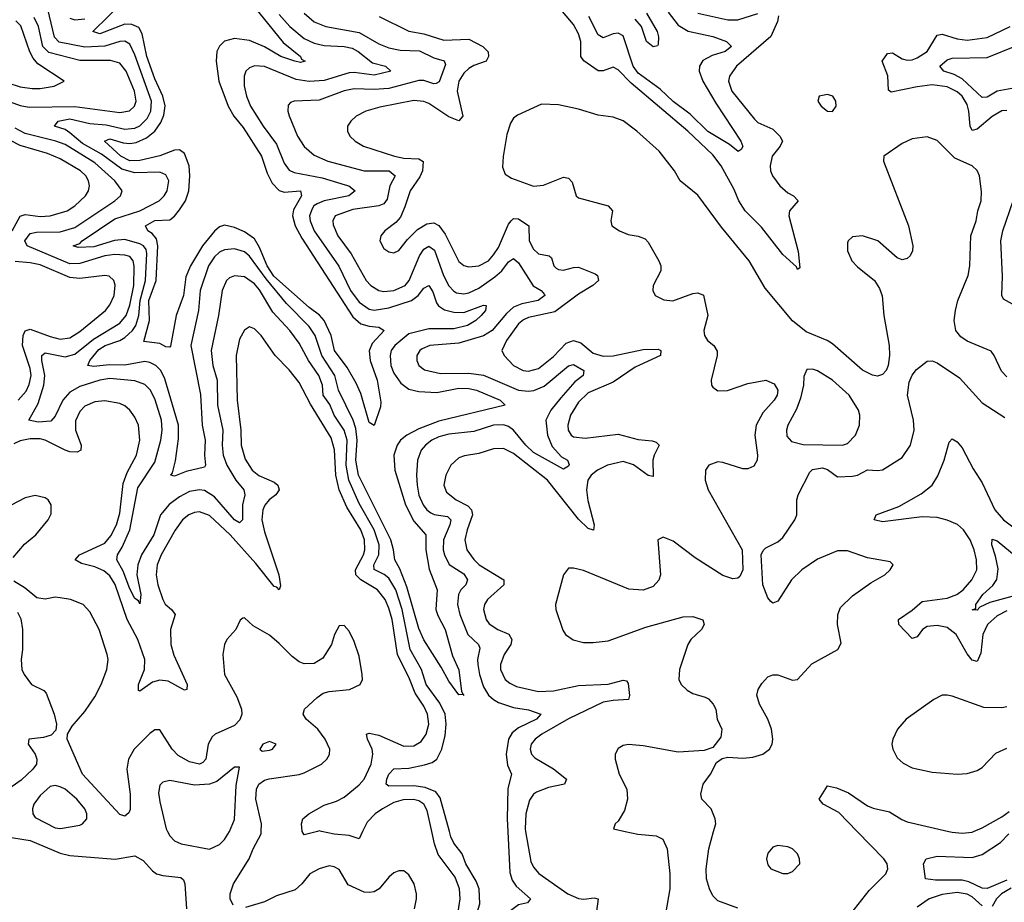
# Model space of a CAD drawing. Header units: inches. Extents: x 1843162 to 1959474, y 907081 to 1016326.
# Tile 73 of 256: x 1881148 to 1885099, y 939716 to 943257. Entities that reach past the tile are written whole.
import ezdxf

# ---------------------------------------------------------------- set-up
doc = ezdxf.new("R2010")
doc.units = ezdxf.units.IN
doc.header["$MEASUREMENT"] = 0
doc.layers.add('B8983', color=7, linetype='Continuous')
doc.layers.add('B8984', color=7, linetype='Continuous')

msp = doc.modelspace()

# ---------------------------------------------------------------- linework, layer by layer
at = {"layer": 'B8983', "color": 5}
for points, elevation in [([(1881090, 939979.3), (1881190, 939963), (1881310, 939913.1), (1881350, 939903.5), (1881531.4, 939888.6), (1881610, 939902), (1881643.3, 939883.3), (1881681.6, 939841.6), (1881697.6, 939830), (1881723, 939823), (1881795.1, 939815.1), (1881805.9, 939805.9), (1881811.4, 939790), (1881816.9, 939690)], 720), ([(1881740.8, 940000), (1881750, 939982.3), (1881770, 939962.8), (1881796.3, 939950), (1881910, 939929), (1881950, 939947.2), (1881970, 939967), (1881990, 939999.1), (1881990.4, 940000)], 740), ([(1882004.7, 939704.7), (1881993.1, 939730), (1881992.8, 939750), (1882006.6, 939790), (1882068.9, 939890), (1882084.5, 939930), (1882116.7, 939990), (1882117, 940000)], 720), ([(1882342.6, 940000), (1882290, 939986.3), (1882282.1, 940000)], 680), ([(1882524.1, 940000), (1882510, 939970.8), (1882470, 939983.8), (1882410, 939989.6), (1882359.4, 940000)], 680), ([(1882903.2, 939650), (1882915.2, 939730), (1882913.1, 939770), (1882895.8, 939815.8), (1882827.8, 939907.8), (1882813.1, 939950), (1882802, 940000)], 680), ([(1883106.4, 940000), (1883114.7, 939834.7), (1883124.1, 939804.1), (1883140.8, 939780.8), (1883198, 939730), (1883186.1, 939713.9), (1883150, 939704.9), (1883118, 939682), (1883084.1, 939635.9), (1883073.2, 939610), (1883050, 939520.9), (1882990, 939373.2), (1882970, 939369.2), (1882953.2, 939390), (1882941.2, 939450), (1882952.5, 939570), (1882994.1, 939710), (1882991.6, 939770), (1882980.6, 939800.6), (1882938.1, 939870), (1882923.4, 939910), (1882890, 939952.3), (1882878.3, 939978.3), (1882872.4, 940000)], 660), ([(1883178, 940000), (1883198.8, 939878.8), (1883210, 939856.9), (1883231.3, 939831.3), (1883348.3, 939750), (1883390.5, 939730.5), (1883412.3, 939727.7), (1883453.8, 939733.8), (1883470.1, 939730.1), (1883458.3, 939650)], 680), ([(1883577.9, 940000), (1883629.1, 939989.1), (1883702, 939982), (1883729.5, 939969.5), (1883746.4, 939930), (1883756.5, 939830), (1883757.4, 939770), (1883740.3, 939670)], 720), ([(1884030, 939691.5), (1883950, 939722), (1883930, 939740.9), (1883916, 939770), (1883904.4, 939810), (1883903.1, 939850), (1883913.3, 939930), (1883932.8, 940000)], 720), ([(1884484, 939670), (1884557.3, 939762.7), (1884623.6, 939830), (1884631.8, 939850), (1884628.6, 939870), (1884616.2, 939890), (1884509.4, 940000)], 680), ([(1885110, 939804.6), (1885030, 939770.7), (1885010, 939771.9), (1884957.1, 939797.1), (1884930, 939805), (1884823.8, 939803.8), (1884782.7, 939810), (1884775.1, 939870), (1884785.1, 939890), (1884830, 939901), (1884970, 939895.6), (1885010, 939907.5), (1885083.8, 939956.2), (1885117.3, 939990)], 660), ([(1884876.2, 940000), (1884890, 939996.8), (1884930, 939992.8), (1884970, 939997.5), (1884975.9, 940000)], 680), ([(1882731.9, 939690), (1882740.5, 939730), (1882740.5, 939750), (1882731.1, 939790), (1882710, 939826), (1882690, 939841.8), (1882670, 939842.3), (1882650, 939833.6), (1882630, 939817.1), (1882591, 939769), (1882570, 939757.8), (1882550, 939754.5), (1882530, 939756.8), (1882466.2, 939786.2), (1882430, 939847.3), (1882410, 939858.5), (1882390, 939861.5), (1882350, 939849.3), (1882312, 939830), (1882281, 939790), (1882253.7, 939766.3), (1882178.7, 939741.3), (1882130, 939717.9), (1882054.5, 939694.5)], 720), ([(1885010, 939701), (1884970, 939738.1), (1884950, 939748.7), (1884910, 939755.6), (1884850, 939746.5), (1884797.6, 939730), (1884750, 939695.9)], 680), ([(1885127.4, 939772.6), (1885087.7, 939750), (1885067.8, 939730), (1885050, 939698.1)], 680)]:
    msp.add_lwpolyline(points, dxfattribs=dict(at, elevation=elevation))
at = {"layer": 'B8983', "color": 5, "elevation": 720}
msp.add_lwpolyline([(1884190, 939943.7), (1884170, 939936.2), (1884150, 939912.7), (1884145.3, 939890), (1884150, 939866), (1884162.8, 939850), (1884210, 939830.8), (1884230, 939830.8), (1884250, 939838.8), (1884279, 939870), (1884277.2, 939890), (1884269.2, 939910), (1884249, 939930), (1884230, 939938.4)], close=True, dxfattribs=at)
at = {"layer": 'B8984', "color": 5}
for points, elevation in [([(1882928.4, 940549.1), (1882910, 940547.6), (1882870, 940603.1), (1882839.6, 940659.6), (1882770, 940768.9), (1882750, 940814.5), (1882701.9, 940981.9), (1882673.8, 941053.8), (1882653.2, 941090), (1882648.8, 941130), (1882637.9, 941170), (1882507.7, 941430), (1882496.9, 941490), (1882502.7, 941570), (1882497.1, 941617.1), (1882485.9, 941650), (1882427.3, 941770), (1882412.8, 941830), (1882360.7, 941910), (1882333.2, 941990), (1882310, 942026.6), (1882218.9, 942118.9), (1882137.4, 942217.4), (1882070, 942308.5), (1882050, 942325), (1882010, 942338.2), (1881970, 942333.7), (1881950, 942323.6), (1881930, 942306), (1881905.7, 942270), (1881871.8, 942170), (1881865.5, 942090), (1881835.1, 941950), (1881873.1, 941753.1), (1881880.6, 941630), (1881891.8, 941570), (1881890.1, 941510.1), (1881894.2, 941470), (1881890, 941461.3), (1881816.1, 941443.9), (1881770, 941426), (1881754, 941430), (1881761.5, 941438.5), (1881773.5, 941486.5), (1881785.1, 941574.9), (1881786.1, 941630), (1881730, 941816.2), (1881713.9, 941850), (1881695, 941870), (1881670, 941881.8), (1881650, 941885.4), (1881570, 941871.5), (1881507.4, 941872.6), (1881445.5, 941865.5), (1881422, 941870), (1881429.9, 941890), (1881466.3, 941933.7), (1881491.1, 941950), (1881550, 941970.1), (1881570, 941981.3), (1881600.9, 942010), (1881614.6, 942030), (1881626.2, 942070), (1881631.7, 942130), (1881653.2, 942210), (1881658.7, 942318.7), (1881655.3, 942335.3), (1881645.6, 942350), (1881630, 942358.3), (1881570, 942374.8), (1881528.7, 942371.3), (1881445.4, 942345.4), (1881382.6, 942342.6), (1881363, 942350), (1881390, 942359.3), (1881399.1, 942370), (1881530, 942458.4), (1881630, 942489.7), (1881707.5, 942530), (1881727.9, 942550), (1881740.2, 942570), (1881746.8, 942610), (1881734.7, 942634.7), (1881710, 942645.8), (1881610, 942642.8), (1881557.4, 942657.4), (1881476.8, 942716.8), (1881400.4, 942760.4), (1881350, 942803.4), (1881330, 942815.8), (1881287.4, 942830), (1881302, 942850), (1881350, 942859.6), (1881430, 942840.9), (1881494.5, 942834.5), (1881570, 942817.7), (1881610, 942821.7), (1881630, 942830.5), (1881659.6, 942860.4), (1881673.8, 942890), (1881677, 942930), (1881610, 943115.4), (1881590, 943158.4), (1881570, 943170.8), (1881550, 943169.9), (1881489.6, 943150.4), (1881410, 943146.2), (1881307.2, 943167.2), (1881287.3, 943187.3), (1881260.6, 943299.4)], 640), ([(1882090, 943307.4), (1882205.8, 943165.8), (1882274.5, 943110), (1882278.6, 943098.5), (1882293.7, 943090), (1882275, 943085), (1882252.3, 943090), (1882196.1, 943110), (1882130, 943147.6), (1882070, 943172.9), (1882010, 943181.8), (1881970, 943171.1), (1881950, 943150.8), (1881939.8, 943130), (1881936.2, 943090), (1881947.1, 943010), (1881984.9, 942910), (1882007.8, 942870), (1882044.6, 942824.6), (1882119, 942710), (1882141.4, 942641.4), (1882161.6, 942601.6), (1882190, 942572), (1882210, 942564.6), (1882274.9, 942570), (1882278.5, 942550), (1882246.5, 942493.5), (1882242.3, 942470), (1882253.7, 942430), (1882280.9, 942380.9), (1882484.5, 942064.5), (1882516.7, 942036.7), (1882550, 942026.9), (1882590, 942023.9), (1882610.2, 942010.2), (1882562.2, 941957.8), (1882551.1, 941928.9), (1882554.3, 941890), (1882582.3, 941810), (1882597.2, 941722.8), (1882596.2, 941703.8), (1882570, 941628.7), (1882550, 941640.9), (1882516.6, 941756.6), (1882498.5, 941798.5), (1882462.1, 941862.1), (1882412.1, 941930), (1882398.4, 941990), (1882370.5, 942050.5), (1882351.8, 942071.8), (1882310, 942102.4), (1882168.6, 942228.6), (1882141, 942270), (1882110, 942343.1), (1882090, 942377.1), (1882050, 942406.5), (1882010, 942423.8), (1881970, 942432), (1881950, 942425.5), (1881930, 942408.6), (1881881.4, 942350), (1881833.6, 942270), (1881814.7, 942225.3), (1881805.2, 942150), (1881775.7, 942070), (1881753.5, 941946.5), (1881750, 941942.6), (1881735, 941945), (1881710, 941957.4), (1881645.8, 941965.8), (1881669.2, 942050), (1881666, 942130), (1881695.5, 942210), (1881702.7, 942350), (1881697.5, 942377.5), (1881679.5, 942399.5), (1881662.6, 942410), (1881653.6, 942430), (1881690, 942451.3), (1881750, 942454.6), (1881770, 942468.6), (1881790, 942494), (1881813.3, 942530), (1881826.8, 942570), (1881831, 942630), (1881827.8, 942670), (1881810, 942720.3), (1881790, 942735.3), (1881770, 942733.7), (1881710, 942711.2), (1881630, 942691.8), (1881590, 942690.8), (1881553.4, 942710), (1881488.3, 942770), (1881510, 942778.7), (1881562.8, 942762.8), (1881590, 942759.8), (1881615.5, 942764.5), (1881657.4, 942782.6), (1881689.9, 942810), (1881715.1, 942844.9), (1881726, 942874), (1881731.5, 942911.5), (1881722.9, 942950), (1881690, 943019.9), (1881658.7, 943110), (1881640, 943200), (1881625.7, 943225.7), (1881598.3, 943238.3), (1881570, 943239), (1881470, 943200.7), (1881442.3, 943210), (1881567.9, 943332.1)], 620), ([(1881050, 942948.6), (1881150, 942913), (1881185.8, 942905.8), (1881369.3, 942909.3), (1881550, 942885.3), (1881589.2, 942890.8), (1881609.3, 942910), (1881615.5, 942930), (1881608.2, 942970), (1881575.5, 943050), (1881550, 943082.7), (1881512.9, 943092.9), (1881390, 943093.2), (1881264.8, 943124.8), (1881241.5, 943150), (1881223.2, 943230), (1881205.8, 943265.8)], 660), ([(1881350, 943262.5), (1881370, 943256.8), (1881410, 943260.3)], 640), ([(1882190, 943277.7), (1882231.6, 943230), (1882290, 943181.1), (1882330, 943162.9), (1882370, 943153.3), (1882450.1, 943150.1), (1882482.4, 943142.4), (1882506.8, 943130), (1882564.6, 943084.6), (1882616.4, 943070), (1882637.4, 943050), (1882570, 943034), (1882490, 943045.2), (1882470, 943043.6), (1882370, 943013.3), (1882310, 943008.8), (1882257.3, 943017.3), (1882130, 943069.4), (1882090, 943072.5), (1882070, 943064.5), (1882056.2, 943050), (1882048.7, 943030), (1882048.7, 942991.3), (1882057.8, 942950), (1882075, 942910), (1882124.7, 942830), (1882178.1, 942758.1), (1882210, 942680.7), (1882230, 942653.6), (1882250, 942643.3), (1882362.3, 942622.3), (1882454.6, 942594.6), (1882469.1, 942590), (1882494.7, 942570), (1882469.2, 942550), (1882370, 942530.2), (1882342, 942518), (1882328.7, 942510), (1882321.3, 942498.7), (1882311.3, 942470), (1882313.2, 942450), (1882330.1, 942410), (1882428.2, 942268.2), (1882475.4, 942170), (1882510, 942123.5), (1882550, 942095.6), (1882570, 942091.2), (1882630, 942101), (1882721.1, 942130), (1882747.4, 942150), (1882770, 942179.8), (1882790, 942190.2), (1882805.7, 942165.7), (1882820.8, 942120.8), (1882828.9, 942108.9), (1882853.5, 942093.5), (1882890, 942083.2), (1882930, 942081.7), (1883010, 942112.1), (1883020.7, 942110), (1883017.5, 942090), (1883000.2, 942070), (1882978.2, 942050), (1882944.7, 942030), (1882890, 942017.2), (1882790, 942016.6), (1882710, 941996.5), (1882653.1, 941950), (1882638.5, 941930), (1882634.8, 941910), (1882638.1, 941870), (1882650, 941839), (1882678.1, 941798.1), (1882710, 941775.1), (1882750, 941765.3), (1882821.5, 941761.5), (1882910, 941778.5), (1882950, 941777.3), (1882980.7, 941770), (1883076.5, 941730), (1883096.5, 941710), (1882830, 941646.3), (1882750, 941615.8), (1882701.6, 941590), (1882676.1, 941570), (1882662.7, 941550), (1882650.1, 941510), (1882653.3, 941450), (1882696.9, 941310), (1882730, 941245.5), (1882777.7, 941190), (1882778.1, 941130), (1882791.9, 941051.9), (1882823.2, 940970), (1882818.4, 940890), (1882825.9, 940865.9), (1882855.4, 940810), (1882885.1, 940705.1), (1882910, 940648.2), (1882921.7, 940561.7), (1882928.4, 940549.1)], 640), ([(1882290, 943283), (1882330, 943248), (1882376.4, 943230), (1882510, 943205.7), (1882590, 943160.6), (1882630, 943143.7), (1882674.9, 943134.9), (1882752.5, 943132.5), (1882810, 943103.7), (1882851.7, 943091.7), (1882857.2, 943077.2), (1882831.8, 943008.2), (1882819, 943001), (1882810, 942999.3), (1882770, 943013.4), (1882750, 943013), (1882630, 942980.7), (1882570, 942977), (1882490, 942979.9), (1882450, 942971.1), (1882350, 942934.3), (1882250.2, 942929.8), (1882235.2, 942924.8), (1882225.4, 942914.6), (1882223.9, 942890), (1882229, 942871), (1882263.2, 942790), (1882290, 942748.4), (1882330, 942712.8), (1882384.2, 942690), (1882530, 942650.1), (1882630.6, 942650.6), (1882654.5, 942630), (1882633.3, 942590), (1882622.7, 942537.3), (1882610, 942517.7), (1882590, 942509.6), (1882484.6, 942495.4), (1882414, 942470), (1882404.4, 942450), (1882406.5, 942433.5), (1882424.6, 942390), (1882478.2, 942318.2), (1882538.4, 942210), (1882556.6, 942190), (1882590, 942170.1), (1882610, 942167), (1882650, 942170.1), (1882695.3, 942190), (1882711.7, 942210), (1882753.1, 942310), (1882770, 942336.4), (1882790, 942348.8), (1882812.2, 942332.2), (1882848.4, 942230), (1882870, 942189.4), (1882890, 942167.1), (1882901.5, 942161.5), (1882930, 942157.2), (1882950, 942161.3), (1882990, 942179.7), (1883055, 942225), (1883082.7, 942250), (1883110, 942285.9), (1883130, 942298.5), (1883150, 942281.8), (1883208.7, 942188.7), (1883240.3, 942170), (1883254, 942154), (1883255.2, 942150), (1883228.9, 942130), (1883162.7, 942117.3), (1883130, 942103.5), (1883101.3, 942078.7), (1883043.6, 942010), (1883010, 941988.1), (1882910, 941958.6), (1882794, 941950), (1882763.5, 941936.5), (1882754, 941930), (1882742, 941910), (1882741.6, 941890), (1882750.2, 941870), (1882772.1, 941852.1), (1882836.8, 941836.8), (1882950, 941838.1), (1883010, 941830.1), (1883150, 941770.4), (1883190, 941765.9), (1883210.7, 941769.3), (1883253, 941787), (1883350, 941867.7), (1883370, 941872.9), (1883412.4, 941850), (1883409.2, 941830), (1883376.4, 941803.6), (1883320.1, 941739.9), (1883279.1, 941690), (1883259.5, 941650), (1883265.9, 941590), (1883284.4, 941544.4), (1883322.4, 941502.4), (1883346, 941490), (1883352.9, 941472.9), (1883350, 941465.7), (1883330, 941453.1), (1883210, 941520.6), (1883179, 941550), (1883130, 941609.9), (1883110, 941624.5), (1883090, 941631), (1883050, 941630.3), (1882970, 941604.2), (1882870, 941593.4), (1882830, 941582.8), (1882802.2, 941570), (1882776.3, 941550), (1882759.5, 941530), (1882744.2, 941490), (1882740.3, 941430), (1882743, 941390), (1882750, 941349), (1882766.6, 941310), (1882781.5, 941290), (1882797.9, 941277.9), (1882811.8, 941271.8), (1882864.3, 941264.2), (1882877.8, 941250), (1882874, 941230), (1882849.4, 941170), (1882847.8, 941130), (1882852.3, 941110), (1882871.4, 941071.4), (1882930, 941033.9), (1882945.1, 941010), (1882938, 940990), (1882918.4, 940970), (1882908.7, 940951.3), (1882905.3, 940910), (1882913.8, 940870), (1882945.9, 940790), (1882989.4, 940750), (1882995.2, 940735.2), (1882985.8, 940690), (1882987, 940670), (1882992.8, 940630), (1883010, 940579.8), (1883030, 940547.3), (1883049, 940529), (1883070, 940517.3), (1883130, 940496.6), (1883190, 940488.1), (1883239.6, 940470), (1883222.3, 940450), (1883150, 940416), (1883124.4, 940395.6), (1883109.3, 940370), (1883100.8, 940310), (1883106.2, 940266.2), (1883122.2, 940230), (1883107.2, 940172.8), (1883104, 940050), (1883106.4, 940000)], 660), ([(1882590.3, 943270), (1882710, 943210.7), (1882770, 943199.9), (1882850, 943175.1), (1882950, 943178.5), (1883006.4, 943150), (1883028.1, 943128.1), (1883029.4, 943110), (1883020.2, 943090), (1882970, 943073.5), (1882950, 943061.7), (1882930, 943042.1), (1882910.5, 943010), (1882904, 942970), (1882926.1, 942870), (1882910, 942850.6), (1882870, 942867.7), (1882790, 942920.1), (1882770, 942928.9), (1882730, 942932.2), (1882594, 942906), (1882537, 942890), (1882498.9, 942870), (1882476.9, 942850), (1882463.6, 942830), (1882463.1, 942810), (1882472.9, 942790), (1882494.3, 942770), (1882527.4, 942750), (1882651.8, 942710), (1882690, 942701.5), (1882750, 942699), (1882767.9, 942687.9), (1882764.1, 942650), (1882753.5, 942626.5), (1882714.7, 942570), (1882694.3, 942505.7), (1882675.7, 942464.3), (1882657, 942443), (1882614, 942410), (1882597.6, 942390), (1882593.4, 942370), (1882610, 942339.5), (1882630, 942326), (1882650, 942321.7), (1882670, 942330.3), (1882704.7, 942375.3), (1882744.4, 942415.6), (1882781.5, 942438.5), (1882810, 942442.1), (1882830, 942430.6), (1882856.1, 942396.1), (1882910, 942287), (1882930, 942270.9), (1882950, 942265.8), (1882990, 942269), (1883029, 942290), (1883050, 942313.3), (1883070, 942342.8), (1883110, 942436.6), (1883120.4, 942450), (1883130, 942459.1), (1883150, 942457.4), (1883191.7, 942430), (1883192.7, 942370), (1883210, 942335.7), (1883230, 942317.7), (1883273.1, 942310), (1883282, 942302), (1883291.7, 942270), (1883300.5, 942260.5), (1883310, 942254.1), (1883330, 942251.7), (1883370, 942263.3), (1883390, 942264.4), (1883457, 942237), (1883466.2, 942230), (1883471.1, 942210), (1883447.7, 942190), (1883390, 942156), (1883295.3, 942084.7), (1883190, 942061.6), (1883170, 942053.1), (1883150, 942036.7), (1883101.4, 941970), (1883083.2, 941930), (1883092.2, 941910), (1883129.3, 941870), (1883168.8, 941850), (1883190, 941847), (1883230, 941857.5), (1883290, 941905.1), (1883340.7, 941959.3), (1883370, 941969.7), (1883400, 941960), (1883450, 941919.4), (1883490, 941907.3), (1883530, 941908.7), (1883650, 941933.4), (1883710, 941934.6), (1883721.3, 941930), (1883719.6, 941910), (1883617.6, 941862.4), (1883530, 941802.8), (1883430, 941759.5), (1883390, 941722.5), (1883358.1, 941670), (1883347.6, 941630), (1883348.9, 941610), (1883361.2, 941590), (1883370, 941583.9), (1883417.4, 941577.4), (1883550, 941594.3), (1883630, 941572.5), (1883686.6, 941566.6), (1883701.8, 941561.8), (1883714, 941550), (1883694.2, 941510), (1883689.5, 941490), (1883690, 941424.2), (1883670, 941427.9), (1883610.9, 941470.9), (1883570, 941483.9), (1883506.4, 941470), (1883466.7, 941450), (1883442, 941430), (1883428.1, 941410), (1883422.2, 941370), (1883427.9, 941327.9), (1883454, 941230), (1883451.4, 941208.6), (1883430, 941215.4), (1883390, 941252.6), (1883266.5, 941410), (1883130, 941516.3), (1883090, 941536.4), (1883050, 941535.7), (1882990, 941516.6), (1882932.8, 941507.1), (1882910, 941498.6), (1882878.4, 941470), (1882857.8, 941430), (1882850.2, 941390), (1882860.6, 941360.6), (1882899.3, 941330), (1882946.5, 941306.5), (1882961.8, 941290), (1882965, 941270), (1882943.4, 941210), (1882934.6, 941170), (1882942.5, 941130), (1882970, 941091.6), (1882992.2, 941070), (1883091.2, 941010), (1883090.9, 940990), (1883025.4, 940930), (1883013.7, 940910), (1883009.5, 940890), (1883019.5, 940850), (1883032.6, 940832.6), (1883067.1, 940810), (1883111, 940791), (1883123.1, 940770), (1883118.7, 940750), (1883092.3, 940710), (1883077.2, 940670), (1883077.6, 940650), (1883096.1, 940610), (1883114.5, 940594.5), (1883141.6, 940581.6), (1883230, 940561), (1883290, 940564.4), (1883390, 940586.1), (1883510, 940590.8), (1883570, 940606.7), (1883583.8, 940603.8), (1883590, 940594), (1883594.7, 940545.3), (1883591.2, 940528.8), (1883530, 940525.6), (1883490, 940518.2), (1883350, 940451.8), (1883243, 940390), (1883216.1, 940370), (1883201.1, 940350), (1883196.3, 940330), (1883201.4, 940310), (1883215.2, 940295.2), (1883290, 940251.5), (1883342, 940210), (1883334.9, 940190), (1883270, 940175.8), (1883222.1, 940157.9), (1883210.1, 940149.9), (1883194.2, 940125.8), (1883179.7, 940070), (1883176.2, 940010), (1883178, 940000)], 680), ([(1884193.1, 943273.1), (1884189.5, 943250), (1884162.1, 943190), (1884024.7, 943070), (1883996.4, 943030), (1883993, 943010), (1884006, 942970), (1884097.5, 942857.5), (1884110, 942844.8), (1884170, 942817.2), (1884198.1, 942790), (1884209.4, 942770), (1884199.4, 942750), (1884167.7, 942710), (1884159.6, 942670), (1884161.7, 942650), (1884168.6, 942630), (1884198.8, 942590), (1884230, 942562.1), (1884252.9, 942550), (1884271.7, 942530), (1884237.7, 942490), (1884234, 942470), (1884272.5, 942327.5), (1884278.7, 942261.3), (1884270, 942255.1), (1884265.7, 942265.7), (1884210, 942314.6), (1884124.5, 942424.5), (1884058.9, 942490), (1884033.6, 942530), (1884015.1, 942575.1), (1883962.9, 942670), (1883930, 942714.4), (1883829.5, 942810), (1883602.1, 943002.1), (1883550, 943055.6), (1883530, 943066.6), (1883490, 943052), (1883470, 943052.3), (1883412.2, 943092.2), (1883399.9, 943110), (1883400.3, 943170), (1883390, 943200.8), (1883370, 943238.4), (1883327, 943290)], 680), ([(1883750, 943287.5), (1883790, 943235), (1883830.7, 943210.7), (1883930.1, 943190.1), (1883984.6, 943170), (1884005.2, 943150), (1883979.6, 943130), (1883926.9, 943113.1), (1883890, 943093.5), (1883875.5, 943070), (1883875, 943050), (1883889.3, 943010), (1883941.5, 942921.5), (1884042.3, 942770), (1884050, 942748.7), (1884043.8, 942736.2), (1884031.8, 942728.2), (1883996.1, 942756.1), (1883910, 942808.6), (1883838.3, 942878.3), (1883770, 942928.7), (1883717.9, 942977.9), (1883630, 943043.1), (1883609.6, 943070), (1883570, 943191.8), (1883550, 943203.2), (1883530, 943200.7), (1883490, 943184.5), (1883470, 943195.9), (1883432.7, 943270)], 660), ([(1883663.2, 943283.2), (1883706, 943210), (1883711.2, 943188.8), (1883710, 943158), (1883707.7, 943152.3), (1883690, 943147.8), (1883663.1, 943170), (1883643.4, 943230), (1883618.5, 943258.5)], 640), ([(1883870, 943283.7), (1883990, 943256.1), (1884030, 943256.8), (1884110, 943281.3)], 680), ([(1881050, 943019.9), (1881150, 942988.3), (1881198.7, 942981.3), (1881230, 942981.2), (1881286.6, 942990), (1881326, 943010), (1881220.5, 943080.5), (1881202.3, 943102.3), (1881188.7, 943128.7), (1881152.2, 943232.2), (1881132.7, 943252.7)], 680), ([(1885110, 942892.7), (1885090, 942891), (1885050, 942868.9), (1884990, 942817.9), (1884970, 942812.5), (1884962.2, 942830), (1884956.8, 942890), (1884950, 942916.5), (1884930, 942950), (1884910, 942968.2), (1884870, 942987.9), (1884810, 942995.2), (1884750, 942987.9), (1884645.9, 942965.9), (1884634.6, 942974.6), (1884632, 943032), (1884609.2, 943090), (1884630, 943121.6), (1884650, 943124.3), (1884690, 943100.4), (1884710, 943094.4), (1884730, 943095.7), (1884750, 943103.7), (1884790.4, 943130), (1884830, 943195.1), (1884850, 943198.5), (1884910, 943180.9), (1884950, 943174.9), (1885030, 943186), (1885123.1, 943230)], 680), ([(1885130, 942981.4), (1885070, 942970.6), (1885030, 942946.8), (1885010, 942944.9), (1884930, 943019.8), (1884897.6, 943037.6), (1884856, 943050), (1884841.2, 943070), (1884870, 943096), (1884890, 943103.3), (1885030, 943105.8), (1885150, 943153.2)], 660), ([(1885110, 941824.1), (1885087.4, 941847.4), (1885059.2, 941910), (1885047.2, 941927.2), (1884950, 941967.5), (1884924.5, 941984.5), (1884905.4, 942010), (1884897.6, 942050), (1884903.1, 942090), (1884912.6, 942130), (1884954.8, 942230), (1884961.1, 942270), (1884964.7, 942390), (1884986.6, 942450), (1884992.9, 942490), (1885006.4, 942530), (1885007.6, 942567.6), (1884999.1, 942630), (1884990, 942652.1), (1884970.4, 942670.4), (1884901.2, 942701.2), (1884830, 942771.7), (1884790, 942786.6), (1884730, 942778.4), (1884690, 942760.4), (1884615.5, 942710), (1884614, 942690), (1884714.6, 942430), (1884732.2, 942350), (1884731.2, 942330), (1884721.5, 942310), (1884710, 942298.5), (1884690, 942293.8), (1884670, 942301), (1884591.7, 942370), (1884530.2, 942389.8), (1884490, 942385.7), (1884473.1, 942370), (1884470, 942361.2), (1884470.2, 942330), (1884487.3, 942290), (1884510, 942265.2), (1884578, 942210), (1884599, 942179), (1884609.6, 942149.6), (1884616.3, 942070), (1884637.9, 941950), (1884638.9, 941910), (1884633.4, 941870), (1884625, 941850), (1884610, 941833.2), (1884590, 941827), (1884570, 941830.4), (1884530, 941850.8), (1884410, 941956.1), (1884389, 941970), (1884304.2, 942004.2), (1884250, 942048.7), (1884139.7, 942179.7), (1884075.8, 942290), (1883964.4, 942424.4), (1883870, 942553.6), (1883798.5, 942610), (1883775.8, 942650), (1883714.8, 942730), (1883625, 942810), (1883570, 942850.6), (1883530, 942865.8), (1883470, 942873.6), (1883390, 942898.5), (1883310, 942916), (1883241.8, 942918.2), (1883145.4, 942874.6), (1883130, 942861.6), (1883118, 942842), (1883103.6, 942796.4), (1883087.7, 942707.7), (1883085.7, 942665.7), (1883096.9, 942636.9), (1883121.2, 942621.2), (1883210, 942589.1), (1883250, 942592.9), (1883330, 942625.3), (1883350, 942621.5), (1883365.7, 942605.7), (1883381.6, 942550), (1883390, 942542.3), (1883510.3, 942510), (1883527.3, 942490), (1883519.7, 942450), (1883524.9, 942430), (1883554.9, 942410), (1883590, 942394.6), (1883630, 942389), (1883657.7, 942377.7), (1883670, 942365), (1883712.6, 942290), (1883721.3, 942270), (1883720.8, 942250), (1883690.2, 942190), (1883689.2, 942170), (1883698.9, 942150), (1883733.4, 942133.4), (1883769.2, 942129.2), (1883850, 942158.8), (1883870, 942161.6), (1883891.8, 942151.8), (1883910.1, 942070), (1883893, 942010), (1883895.7, 941990), (1883908.4, 941970), (1883933.6, 941950), (1883947.4, 941927.4), (1883947.7, 941910), (1883922.3, 941810), (1883924.7, 941790), (1883930, 941782), (1883950, 941768.5), (1883988.7, 941768.7), (1884070, 941797.7), (1884142, 941810), (1884176.4, 941796.4), (1884190.6, 941770), (1884187.6, 941750), (1884175.9, 941730), (1884130, 941679.8), (1884103.9, 941630), (1884098.7, 941590), (1884108.8, 941510), (1884107.3, 941490), (1884094.6, 941465.4), (1884070, 941454.3), (1884050, 941454.5), (1883970, 941480.2), (1883950, 941482.6), (1883913.1, 941470), (1883900.6, 941450), (1883899.4, 941410), (1883910.8, 941370), (1884047.9, 941130), (1884050.2, 941050), (1884037.7, 941022.3), (1884030, 941015.6), (1884010, 941013), (1883970, 941026.6), (1883858.4, 941098.4), (1883770, 941164.8), (1883730, 941181), (1883709, 941170), (1883719.9, 941030), (1883712.3, 941007.7), (1883690, 940983.1), (1883650, 940968.1), (1883592.5, 940972.5), (1883410, 941047.6), (1883370, 941056.8), (1883350, 941056.3), (1883330, 941029.4), (1883298.3, 940910), (1883299.4, 940890), (1883327.9, 940807.9), (1883338.5, 940790), (1883369, 940769), (1883410, 940758.4), (1883450, 940757.4), (1883510, 940765.4), (1883660.3, 940819.7), (1883810, 940860.7), (1883850, 940862), (1883889.6, 940849.6), (1883894.4, 940830), (1883884.3, 940810), (1883841.8, 940770), (1883830, 940749.8), (1883795.8, 940650), (1883793.4, 940610), (1883802.9, 940590), (1883826.4, 940566.4), (1883850, 940554), (1883898.9, 940538.9), (1883911.6, 940531.6), (1883930.9, 940510), (1883941.4, 940490), (1883946.6, 940450), (1883966.4, 940410), (1883962, 940378), (1883930, 940336.4), (1883894.8, 940325.2), (1883790, 940318.4), (1883650, 940343.4), (1883591, 940349), (1883570, 940344.5), (1883550, 940332.3), (1883537.6, 940310), (1883538, 940290), (1883553.5, 940230), (1883584.3, 940170), (1883586.6, 940130), (1883575.8, 940084.2), (1883550, 940040.5), (1883537.1, 940030), (1883531, 940010), (1883577.9, 940000)], 720), ([(1882872.4, 940000), (1882835.4, 940135.4), (1882818.5, 940158.5), (1882775.9, 940175.9), (1882730, 940183), (1882630, 940181.2), (1882619.2, 940190), (1882621, 940210), (1882629.1, 940230), (1882649.3, 940250.7), (1882710, 940253.8), (1882773.2, 940266.8), (1882803.2, 940276.8), (1882821.6, 940290), (1882842.2, 940330), (1882855.1, 940384.9), (1882860.2, 940430), (1882855.2, 940470), (1882834.4, 940514.4), (1882779.5, 940590), (1882760.3, 940650), (1882714.5, 940730), (1882683.1, 940890), (1882657.3, 940970), (1882630, 941015.7), (1882610.8, 941030.8), (1882571.2, 941051.2), (1882568.8, 941070), (1882589.7, 941110.3), (1882590.7, 941150), (1882570.2, 941210), (1882510, 941315.2), (1882468.8, 941410), (1882458.2, 941470), (1882461.7, 941570), (1882449.9, 941610), (1882410.6, 941670), (1882392.6, 941712.6), (1882366, 941750), (1882362.7, 941790), (1882348, 941830), (1882306.7, 941890), (1882270, 941959.1), (1882232.5, 942010), (1882163.9, 942083.9), (1882110, 942172.7), (1882090, 942197.1), (1882050, 942225.4), (1882010, 942229.9), (1881990, 942221.7), (1881977.4, 942210), (1881960.9, 942170), (1881945.6, 942070), (1881916.8, 941930), (1881923.1, 941870), (1881940.1, 941810), (1881942.4, 941710), (1881962.7, 941610), (1881960.2, 941550), (1881964.3, 941510), (1881979.5, 941470), (1882015.8, 941410), (1882047.3, 941370), (1882051.2, 941350), (1882042.9, 941310), (1882042.7, 941250), (1882030, 941237.8), (1882010, 941250.5), (1881930, 941342.4), (1881890, 941367.5), (1881870, 941371.1), (1881830, 941363.3), (1881790, 941342.1), (1881748, 941312), (1881713.4, 941270), (1881686.7, 941190), (1881637.5, 941110), (1881622.1, 941070), (1881617.7, 941030), (1881634.4, 940950), (1881630, 940912.7), (1881624.9, 940924.9), (1881610, 940934.5), (1881590, 940973.1), (1881563.8, 941043.8), (1881537.5, 941090), (1881540.9, 941110), (1881559.8, 941140.2), (1881589.5, 941210.5), (1881621.7, 941378.3), (1881690, 941482.3), (1881714.6, 941570), (1881720.1, 941610), (1881716.6, 941650), (1881691.9, 941731.9), (1881672.9, 941770), (1881650, 941793.9), (1881610, 941808.5), (1881510, 941817.2), (1881470, 941810.8), (1881390, 941784.6), (1881350, 941762.4), (1881321.2, 941730), (1881290, 941665.8), (1881273.4, 941646.6), (1881222.2, 941642.2), (1881184.7, 941650), (1881222.8, 941717.2), (1881245.6, 941790), (1881249.7, 941830), (1881236.9, 941890), (1881237, 941910), (1881250, 941920.1), (1881330, 941904.4), (1881370, 941914.4), (1881444.9, 941975.1), (1881550, 942039.2), (1881574.8, 942070), (1881590, 942111.2), (1881606.6, 942190), (1881607.8, 942267.8), (1881603.1, 942290), (1881590, 942306.2), (1881570, 942312.3), (1881530, 942314.8), (1881490, 942310.2), (1881390, 942278.7), (1881350, 942276.9), (1881177.6, 942350), (1881169.4, 942370), (1881190, 942398.6), (1881215.3, 942404.7), (1881310, 942406.5), (1881370, 942423), (1881530.6, 942530), (1881553.2, 942550), (1881559.8, 942570), (1881529.4, 942610), (1881450, 942683), (1881330, 942755.9), (1881293.6, 942770), (1881170, 942799.9), (1881130, 942821.3)], 660), ([(1881117.8, 942410), (1881150, 942468.1), (1881170, 942475.4), (1881230, 942466.9), (1881269.9, 942470.1), (1881338.5, 942490), (1881370, 942510.8), (1881411.9, 942550), (1881424.1, 942570), (1881428.6, 942590), (1881424.4, 942610), (1881413.3, 942630), (1881392.4, 942650), (1881310, 942699.2), (1881260.2, 942720.2), (1881150, 942752.8), (1881111.9, 942771.9)], 680), ([(1885190, 942084.1), (1885095.8, 942135.8), (1885089.9, 942150), (1885092.4, 942227.6), (1885085, 942370), (1885093.3, 942410), (1885135.5, 942530)], 680), ([(1881142.2, 941730), (1881173.7, 941766.3), (1881186.6, 941793.4), (1881193.8, 941830), (1881190, 941857.2), (1881159.5, 941950), (1881162.1, 941990), (1881170, 942008.5), (1881190, 942015.9), (1881270, 941985.5), (1881310, 941975.8), (1881350, 941980.7), (1881390, 942005.6), (1881492.8, 942090), (1881510, 942113.4), (1881527.4, 942150), (1881531.5, 942191.5), (1881526, 942210), (1881507.8, 942227.8), (1881490, 942230.9), (1881390, 942219.2), (1881350, 942222.6), (1881230, 942273.3), (1881190, 942281.9), (1881130, 942287)], 680), ([(1882282.1, 940000), (1882281.4, 940001.4), (1882279.3, 940030), (1882284.9, 940050), (1882308.9, 940070), (1882370, 940105), (1882419, 940121), (1882450, 940137.6), (1882510, 940186.3), (1882530.2, 940209.8), (1882558.2, 940270), (1882565.2, 940310), (1882562.1, 940330), (1882543.9, 940370), (1882539.7, 940390), (1882550, 940394.4), (1882590, 940386.8), (1882690, 940342.3), (1882730, 940342.9), (1882759.5, 940360.5), (1882779.9, 940390), (1882789.4, 940430), (1882785.1, 940470), (1882770, 940502), (1882734.6, 940554.6), (1882712.5, 940612.5), (1882663.9, 940710), (1882642.6, 940850), (1882630, 940895.9), (1882614.9, 940930), (1882584.3, 940970), (1882516.9, 941010), (1882497.6, 941030), (1882495.3, 941050), (1882528.3, 941110), (1882533.7, 941130), (1882531.9, 941170), (1882517.1, 941210), (1882461.6, 941301.6), (1882430.6, 941370.6), (1882417.2, 941430), (1882411.7, 941531.7), (1882398.6, 941578.6), (1882315, 941715), (1882270, 941801.6), (1882230, 941851.7), (1882173.6, 941910), (1882117.7, 941990), (1882090, 942016.1), (1882070, 942024), (1882050, 942011.5), (1882030, 941974.5), (1882016.8, 941910), (1882021.5, 941730), (1882036, 941610), (1882036.6, 941550), (1882053.1, 941493.1), (1882081.5, 941450), (1882108.1, 941428.1), (1882170, 941401.3), (1882184.5, 941390), (1882190, 941370.4), (1882176.1, 941350), (1882148.9, 941330), (1882131.5, 941308.5), (1882123.3, 941290), (1882120.3, 941250), (1882130, 941201.5), (1882188.1, 941030), (1882194.7, 940985.3), (1882190, 940969.8), (1882180.4, 940980.4), (1882170, 940983.4), (1882095.1, 941075.1), (1881992.1, 941190), (1881910, 941267.4), (1881870, 941282.2), (1881850, 941280.2), (1881826.5, 941270), (1881801.7, 941250), (1881771.7, 941208.3), (1881716.2, 941110), (1881700.1, 941070), (1881696, 941030), (1881702.7, 940990), (1881722, 940930), (1881732.3, 940912.3), (1881757.3, 940890), (1881771.7, 940870), (1881752.9, 940810), (1881755.3, 940750), (1881766.9, 940706.9), (1881819.8, 940590), (1881819.3, 940570), (1881810, 940567.2), (1881743.4, 940603.4), (1881710, 940607), (1881681.3, 940598.7), (1881630, 940563.2), (1881625, 940565), (1881624.5, 940590), (1881649.6, 940650), (1881651, 940690), (1881622.1, 940770), (1881579.1, 940850), (1881531.4, 940991.4), (1881510, 941025.3), (1881485.4, 941045.4), (1881450, 941061.5), (1881395.6, 941075.6), (1881370.8, 941090), (1881388.4, 941110), (1881490, 941157.2), (1881514, 941186), (1881536.8, 941230), (1881550, 941277.6), (1881563.5, 941396.5), (1881579.7, 941440.3), (1881617.1, 941510), (1881630.9, 941570), (1881624.3, 941630), (1881610, 941662.3), (1881590.8, 941690.8), (1881570, 941708.2), (1881550, 941717), (1881490, 941728.1), (1881450, 941723.8), (1881410, 941706.3), (1881390, 941685), (1881372, 941648), (1881371.6, 941610), (1881394.7, 941550), (1881393.5, 941530), (1881378.8, 941521.2), (1881350, 941523), (1881330, 941530.3), (1881250, 941570.3), (1881230, 941575.5), (1881190, 941575.2), (1881150, 941567), (1881124.9, 941555.1)], 680), ([(1883932.8, 940000), (1883941.1, 940030), (1883939.3, 940050), (1883922.7, 940090), (1883885.8, 940130), (1883881.3, 940150), (1883890.4, 940189.6), (1883920.4, 940230), (1883943.8, 940276.2), (1883966.9, 940293.1), (1883990, 940298.3), (1884050, 940293.7), (1884090, 940298.2), (1884130, 940310.2), (1884156.8, 940330), (1884167.1, 940350), (1884169.8, 940370), (1884164.7, 940410), (1884150.4, 940450), (1884116.7, 940510), (1884106.4, 940546.4), (1884111.7, 940570), (1884126, 940594), (1884150, 940619.7), (1884170, 940628.4), (1884190, 940628.5), (1884250, 940606.4), (1884270, 940609.1), (1884327.2, 940672.8), (1884431.3, 940730), (1884444.1, 940755.9), (1884429.4, 940830), (1884431.4, 940870), (1884442.1, 940897.9), (1884490, 940945.9), (1884563.1, 940996.9), (1884620.5, 941030), (1884641.3, 941050), (1884653.3, 941070), (1884641.2, 941081.2), (1884550, 941097.3), (1884470, 941125.7), (1884430, 941126.1), (1884350, 941092.4), (1884287, 941050), (1884245.1, 941010), (1884190, 940924), (1884170, 940915.8), (1884162.5, 940922.5), (1884150, 940937.6), (1884130.6, 940990), (1884124, 941110), (1884132.3, 941127.7), (1884142.5, 941137.5), (1884190, 941161.5), (1884210, 941179.4), (1884258.3, 941250), (1884266.7, 941270), (1884266.5, 941330), (1884272.1, 941350), (1884318.8, 941441.2), (1884330, 941452.5), (1884370, 941459), (1884390, 941452.3), (1884430, 941423.1), (1884490, 941424.8), (1884510, 941429.5), (1884550, 941450.8), (1884590, 941447.9), (1884610, 941451.2), (1884690, 941500.5), (1884723.1, 941550), (1884737.5, 941610), (1884735.5, 941650), (1884711.4, 941750), (1884717.4, 941802.6), (1884729.2, 941830.8), (1884746.3, 941853.7), (1884790, 941887.3), (1884810, 941888.4), (1884830, 941880.5), (1884919.8, 941819.8), (1885010, 941719.7), (1885101.3, 941661.3)], 720), ([(1885110, 940884.9), (1885070, 940864.9), (1885031.7, 940830), (1885013.6, 940790), (1885004.8, 940715.2), (1884990, 940682.2), (1884970, 940687), (1884950, 940712.6), (1884905.9, 940790), (1884870, 940817.9), (1884830, 940826.5), (1884790, 940821.7), (1884770.4, 940809.6), (1884750, 940780.9), (1884730, 940773.6), (1884675.4, 940830), (1884675.3, 940850), (1884730, 940887.5), (1884770, 940922.7), (1884870, 940935.7), (1884908.2, 940950), (1884934.6, 940970), (1884968.4, 941010), (1884989, 941050), (1884987.7, 941090), (1884978, 941130), (1884962.3, 941170), (1884936.1, 941210), (1884910.9, 941230.9), (1884870, 941249), (1884830, 941259.5), (1884770, 941262.3), (1884610, 941242), (1884576.9, 941250), (1884585.7, 941270), (1884676, 941304), (1884765.7, 941354.3), (1884809.2, 941390), (1884832.9, 941427.1), (1884857.5, 941490), (1884878.2, 941561.8), (1884890, 941575.8), (1884910, 941563.5), (1884930, 941539.2), (1884974.4, 941454.4), (1885010, 941399), (1885061.3, 941290), (1885095.8, 941250), (1885150, 941210.6)], 680), ([(1881121.4, 941098.6), (1881167.8, 941152.2), (1881212.9, 941190), (1881262.7, 941250), (1881273.8, 941273.8), (1881275.1, 941310), (1881262.9, 941330), (1881250, 941338.9), (1881210, 941348.5), (1881170, 941338), (1881059.4, 941280.6)], 720), ([(1885130, 940942.4), (1885041.4, 940918.6), (1885000.6, 940899.4), (1884990, 940888.4), (1884970, 940889.3), (1884985.1, 940894.9), (1884985.3, 940910), (1885012.8, 940950), (1885053, 940987), (1885069.5, 941010.5), (1885074.2, 941054.2), (1885064.6, 941104.6), (1885049.4, 941150), (1885050, 941172.7), (1885070, 941166.5), (1885178.1, 941078.1)], 660), ([(1882117, 940000), (1882117.9, 940030), (1882096.4, 940130), (1882098.7, 940170), (1882108, 940190), (1882130, 940206), (1882148.9, 940211.1), (1882270, 940228.3), (1882290, 940234.9), (1882359, 940270), (1882380.6, 940290), (1882390.8, 940309.2), (1882392.1, 940330), (1882374.2, 940370), (1882344.4, 940410), (1882298.3, 940450), (1882286.1, 940470), (1882291.3, 940490), (1882342, 940538), (1882365.9, 940554.1), (1882390, 940561.9), (1882472, 940570), (1882514.8, 940590), (1882523.8, 940610), (1882522.9, 940630), (1882510, 940703.7), (1882490, 940762), (1882470, 940803.6), (1882450, 940825.6), (1882430, 940825.1), (1882411.6, 940790), (1882398.9, 940750), (1882364.3, 940695.7), (1882330, 940674), (1882290, 940673.1), (1882270, 940680.6), (1882241.3, 940701.3), (1882190, 940754.7), (1882150, 940787.8), (1882085.2, 940825.2), (1882050, 940857.2), (1882044, 940856), (1882033, 940847), (1882016.1, 940810), (1881979.7, 940770), (1881970.1, 940749.9), (1881963.8, 940710), (1881970.1, 940630), (1882019.8, 940539.8), (1882038.3, 940490), (1882039.4, 940470), (1882032.2, 940447.8), (1882010, 940424.8), (1881932.4, 940390), (1881920.9, 940379.1), (1881905, 940350), (1881895, 940290), (1881883.7, 940276.3), (1881870, 940269.5), (1881830, 940279.2), (1881784.5, 940304.5), (1881760.1, 940330), (1881710, 940407.7), (1881690, 940407.3), (1881670, 940392.9), (1881608, 940330), (1881584.8, 940290), (1881578.7, 940250), (1881591.8, 940150), (1881591.5, 940088.5), (1881585.6, 940074.4), (1881570, 940061.5), (1881550, 940067.9), (1881400.4, 940230), (1881339.3, 940370), (1881339.7, 940390), (1881358.2, 940421.8), (1881410, 940481.4), (1881450, 940540.2), (1881475.6, 940590), (1881498.2, 940650), (1881503.4, 940690), (1881499.7, 940710), (1881466.7, 940810), (1881430, 940881.4), (1881402.3, 940910), (1881351.8, 940930), (1881310, 940937.9), (1881290, 940939.5), (1881250, 940932.5), (1881217.2, 940937.2), (1881170, 940976.1), (1881124.8, 941004.8)], 720), ([(1881139.1, 940879.1), (1881152.4, 940852.4), (1881159.8, 940810), (1881159.2, 940730), (1881153.6, 940690), (1881157.3, 940650), (1881165.9, 940630), (1881195.4, 940590), (1881245, 940565), (1881254.8, 940554.8), (1881286, 940470), (1881295.5, 940430), (1881293.5, 940406.5), (1881274.1, 940385.9), (1881243.1, 940376.9), (1881184.7, 940370), (1881182.6, 940350), (1881209.7, 940309.7), (1881216.6, 940290), (1881215.3, 940270), (1881201.5, 940250), (1881154, 940206), (1881044.8, 940130)], 720), ([(1885110, 940500.1), (1885090, 940495.5), (1885017.5, 940497.5), (1884890, 940542.3), (1884870, 940547.3), (1884850, 940546.2), (1884816, 940530), (1884705.5, 940450), (1884670.2, 940410), (1884651.4, 940370), (1884647.9, 940350), (1884651.5, 940330), (1884670, 940295.8), (1884693.3, 940273.3), (1884730, 940255.2), (1884810, 940238.4), (1884910, 940230.2), (1884950, 940232.9), (1884990, 940244.1), (1885010, 940256.5), (1885065.9, 940314.1), (1885110, 940334)], 720), ([(1881990.4, 940000), (1882010, 940047.3), (1882016.3, 940183.7), (1882030, 940258), (1882010, 940257.6), (1881939.2, 940200.8), (1881910, 940189.2), (1881850, 940186.1), (1881750, 940203.9), (1881722.2, 940197.8), (1881710, 940185.2), (1881705.6, 940154.4), (1881710, 940118.8), (1881735.6, 940010), (1881740.8, 940000)], 740), ([(1884509.4, 940000), (1884435.8, 940075.8), (1884372.6, 940110), (1884355.8, 940130), (1884390, 940182.6), (1884425.3, 940174.7), (1884474.5, 940154.5), (1884550, 940102.3), (1884572.7, 940092.7), (1884639, 940079), (1884687.5, 940047.5), (1884710, 940039.1), (1884876.2, 940000)], 680), ([(1882802, 940000), (1882783.3, 940083.3), (1882769.4, 940109.4), (1882750, 940122.5), (1882728.7, 940128.7), (1882687.4, 940127.4), (1882650, 940115.9), (1882604.4, 940090), (1882574.5, 940070), (1882542.2, 940037.8), (1882524.1, 940000)], 680), ([(1884975.9, 940000), (1885010, 940014.4), (1885090, 940058.2), (1885119.4, 940080.6)], 680), ([(1882359.4, 940000), (1882350, 940001.9), (1882342.6, 940000)], 680)]:
    msp.add_lwpolyline(points, dxfattribs=dict(at, elevation=elevation))
for points, elevation in [([(1884390, 942957.4), (1884356, 942950), (1884350.6, 942930), (1884364.4, 942910), (1884390, 942890.6), (1884410, 942888), (1884424.5, 942910), (1884423.6, 942930), (1884411.3, 942950)], 720), ([(1884330, 941855.1), (1884306.2, 941853.8), (1884295.3, 941824.7), (1884293.4, 941790), (1884281.7, 941738.3), (1884265.9, 941694.1), (1884230.2, 941630), (1884224.7, 941610), (1884226, 941586), (1884245.1, 941565.1), (1884292.7, 941552.7), (1884450, 941549.3), (1884470, 941556.9), (1884502.6, 941590), (1884517.7, 941630), (1884519.1, 941670), (1884513.7, 941690), (1884476.4, 941750), (1884410, 941810.8), (1884350, 941848)], 740), ([(1882928.4, 940549.1), (1882930, 940546), (1882929.1, 940549.1)], 640), ([(1882150, 940360.9), (1882124, 940350), (1882111.3, 940330), (1882121.4, 940321.4), (1882150, 940326.4), (1882162, 940330), (1882177.2, 940350)], 740), ([(1881290, 940184.8), (1881270, 940180.3), (1881230, 940144.8), (1881205.2, 940110), (1881199.1, 940090), (1881200.3, 940070), (1881210, 940055.8), (1881290, 940015), (1881311.3, 940011.3), (1881390, 940025.2), (1881400.7, 940030), (1881417.4, 940050), (1881417.2, 940070), (1881409.7, 940090), (1881376.8, 940130), (1881330, 940169), (1881310, 940179.3)], 740)]:
    msp.add_lwpolyline(points, close=True, dxfattribs=dict(at, elevation=elevation))

doc.saveas('drawing.dxf')
